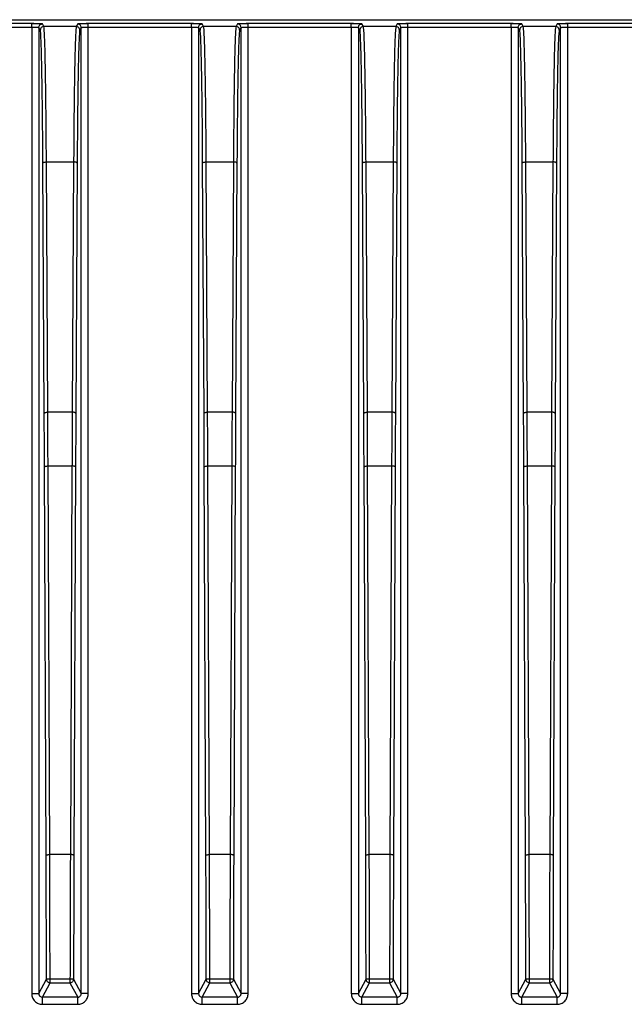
# Model space of a CAD drawing. Header units: millimetres. Extents: x -400 to 1650, y 544 to 1669.
# Tile 25 of 33: x 1330 to 1415, y 1048 to 1187. Entities that reach past the tile are written whole.
import ezdxf

# ---------------------------------------------------------------- set-up
doc = ezdxf.new("R2010")
doc.units = ezdxf.units.MM

# ---------------------------------------------------------------- blocks, each defined once
blk = doc.blocks.new('Drawing View13')
at = {"color": 7, "linetype": 'Continuous', "lineweight": 25}
for p, q in [((-10.85, 196), (329.15, 196)), ((42.66, 195.44), (28.13, 195.44)), ((28.13, 194.94), (42.66, 194.94)), ((42.66, 195.4), (42.66, 195.44)), ((42.66, 194.94), (42.66, 58.85)), ((43.86, 194.53), (43.66, 194.9)), ((43.66, 194.9), (43.66, 58.85)), ((44.36, 195.03), (44.16, 195.4)), ((48.94, 195.03), (44.36, 195.03)), ((49.13, 195.4), (48.94, 195.03)), ((49.63, 194.9), (49.44, 194.53)), ((49.63, 58.85), (49.63, 194.9)), ((65.16, 195.44), (50.63, 195.44)), ((50.63, 195.4), (50.63, 195.44)), ((50.63, 58.85), (50.63, 194.94)), ((50.63, 194.94), (65.16, 194.94)), ((65.16, 195.4), (65.16, 195.44)), ((65.16, 194.94), (65.16, 58.85)), ((66.36, 194.53), (66.16, 194.9)), ((66.16, 194.9), (66.16, 58.85)), ((66.86, 195.03), (66.66, 195.4)), ((71.44, 195.03), (66.86, 195.03)), ((71.63, 195.4), (71.44, 195.03)), ((72.13, 194.9), (71.94, 194.53)), ((72.13, 58.85), (72.13, 194.9)), ((87.66, 195.44), (73.13, 195.44)), ((73.13, 195.4), (73.13, 195.44)), ((73.13, 58.85), (73.13, 194.94)), ((73.13, 194.94), (87.66, 194.94)), ((87.66, 195.4), (87.66, 195.44)), ((87.66, 194.94), (87.66, 58.85)), ((88.86, 194.53), (88.66, 194.9)), ((88.66, 194.9), (88.66, 58.85)), ((89.36, 195.03), (89.16, 195.4)), ((93.94, 195.03), (89.36, 195.03)), ((94.13, 195.4), (93.94, 195.03)), ((94.63, 194.9), (94.44, 194.53)), ((94.63, 58.85), (94.63, 194.9)), ((110.16, 195.44), (95.63, 195.44)), ((95.63, 195.4), (95.63, 195.44)), ((95.63, 58.85), (95.63, 194.94)), ((95.63, 194.94), (110.16, 194.94)), ((110.16, 195.4), (110.16, 195.44)), ((110.16, 194.94), (110.16, 58.85)), ((111.36, 194.53), (111.16, 194.9)), ((111.16, 194.9), (111.16, 58.85)), ((111.86, 195.03), (111.66, 195.4)), ((116.44, 195.03), (111.86, 195.03)), ((116.63, 195.4), (116.44, 195.03)), ((117.13, 194.9), (116.94, 194.53)), ((117.13, 58.85), (117.13, 194.9)), ((132.66, 195.44), (118.13, 195.44)), ((118.13, 195.4), (118.13, 195.44)), ((118.13, 58.85), (118.13, 194.94)), ((118.13, 194.94), (132.66, 194.94)), ((44.42, 140.55), (44.23, 175.79)), ((44.92, 140.73), (44.73, 175.97)), ((44.73, 175.97), (48.56, 175.97)), ((48.56, 175.97), (48.37, 140.73)), ((49.06, 175.79), (48.87, 140.55)), ((66.92, 140.55), (66.73, 175.79)), ((67.42, 140.73), (67.23, 175.97)), ((67.23, 175.97), (71.06, 175.97)), ((71.06, 175.97), (70.87, 140.73)), ((71.56, 175.79), (71.37, 140.55)), ((89.42, 140.55), (89.23, 175.79)), ((89.92, 140.73), (89.73, 175.97)), ((89.73, 175.97), (93.56, 175.97)), ((93.56, 175.97), (93.37, 140.73)), ((94.06, 175.79), (93.87, 140.55)), ((111.92, 140.55), (111.73, 175.79)), ((112.42, 140.73), (112.23, 175.97)), ((112.23, 175.97), (116.06, 175.97)), ((116.06, 175.97), (115.87, 140.73)), ((116.56, 175.79), (116.37, 140.55)), ((48.37, 140.73), (44.92, 140.73)), ((70.87, 140.73), (67.42, 140.73)), ((93.37, 140.73), (89.92, 140.73)), ((115.87, 140.73), (112.42, 140.73)), ((45.19, 78.44), (44.96, 133.16)), ((44.96, 133.16), (48.33, 133.16)), ((48.33, 133.16), (48.1, 78.44)), ((67.69, 78.44), (67.46, 133.16)), ((67.46, 133.16), (70.83, 133.16)), ((70.83, 133.16), (70.6, 78.44)), ((90.19, 78.44), (89.96, 133.16)), ((89.96, 133.16), (93.33, 133.16)), ((93.33, 133.16), (93.1, 78.44)), ((112.69, 78.44), (112.46, 133.16)), ((112.46, 133.16), (115.83, 133.16)), ((115.83, 133.16), (115.6, 78.44)), ((44.69, 78.3), (44.46, 133.02)), ((48.83, 133.02), (48.6, 78.3)), ((67.19, 78.3), (66.96, 133.02)), ((71.33, 133.02), (71.1, 78.3)), ((89.69, 78.3), (89.46, 133.02)), ((93.83, 133.02), (93.6, 78.3)), ((112.19, 78.3), (111.96, 133.02)), ((116.33, 133.02), (116.1, 78.3)), ((48.1, 78.44), (45.19, 78.44)), ((70.6, 78.44), (67.69, 78.44)), ((93.1, 78.44), (90.19, 78.44)), ((115.6, 78.44), (112.69, 78.44)), ((43.66, 58.85), (44.74, 60.88)), ((44.16, 58.35), (45.24, 60.38)), ((45.24, 60.93), (48.05, 60.93)), ((45.24, 60.38), (48.05, 60.38)), ((48.05, 60.38), (49.13, 58.35)), ((48.55, 60.88), (49.63, 58.85)), ((66.16, 58.85), (67.24, 60.88)), ((66.66, 58.35), (67.74, 60.38)), ((67.74, 60.93), (70.55, 60.93)), ((67.74, 60.38), (70.55, 60.38)), ((70.55, 60.38), (71.63, 58.35)), ((71.05, 60.88), (72.13, 58.85)), ((88.66, 58.85), (89.74, 60.88)), ((89.16, 58.35), (90.24, 60.38)), ((90.24, 60.93), (93.05, 60.93)), ((90.24, 60.38), (93.05, 60.38)), ((93.05, 60.38), (94.13, 58.35)), ((93.55, 60.88), (94.63, 58.85)), ((111.16, 58.85), (112.24, 60.88)), ((111.66, 58.35), (112.74, 60.38)), ((112.74, 60.93), (115.55, 60.93)), ((112.74, 60.38), (115.55, 60.38)), ((115.55, 60.38), (116.63, 58.35)), ((116.05, 60.88), (117.13, 58.85)), ((49.13, 58.35), (44.16, 58.35)), ((71.63, 58.35), (66.66, 58.35)), ((94.13, 58.35), (89.16, 58.35)), ((116.63, 58.35), (111.66, 58.35)), ((44.16, 57.35), (49.13, 57.35)), ((66.66, 57.35), (71.63, 57.35)), ((89.16, 57.35), (94.13, 57.35)), ((111.66, 57.35), (116.63, 57.35))]:
    blk.add_line(p, q, dxfattribs=at)
for points, knots in [([(43.32, 195.43), (43.29, 195.43), (43.1, 195.44), (42.86, 195.44), (42.66, 195.44)], [0, 0, 0, 0, 0.160864, 1, 1, 1, 1]), ([(43.32, 195.43), (43.23, 195.43), (43.01, 195.43), (42.78, 195.41), (42.66, 195.4)], [0, 0, 0, 0, 0.440959, 1, 1, 1, 1]), ([(42.66, 194.94), (42.66, 195), (42.66, 195.13), (42.66, 195.29), (42.66, 195.38), (42.66, 195.4), (42.66, 195.4)], [0, 0, 0, 0, 0.321528, 0.643056, 0.964584, 1, 1, 1, 1]), ([(42.66, 194.94), (42.79, 194.94), (43.05, 194.94), (43.36, 194.93), (43.55, 194.92), (43.64, 194.91), (43.65, 194.9), (43.66, 194.9)], [0, 0, 0, 0, 0.242838, 0.499018, 0.710369, 0.845503, 1, 1, 1, 1]), ([(44.16, 195.4), (44.14, 195.4), (44.08, 195.41), (43.77, 195.43), (43.46, 195.43), (43.32, 195.43)], [0, 0, 0, 0, 0.355683, 0.7119376, 1, 1, 1, 1]), ([(44.73, 175.97), (44.72, 177.31), (44.71, 179.99), (44.67, 183.63), (44.63, 186.89), (44.58, 189.68), (44.53, 191.94), (44.48, 193.62), (44.42, 194.73), (44.38, 194.93), (44.36, 195.03)], [0, 0, 0, 0, 0.125, 0.25, 0.375, 0.5, 0.625, 0.75, 0.875, 1, 1, 1, 1]), ([(48.94, 195.03), (48.92, 194.93), (48.88, 194.73), (48.82, 193.62), (48.76, 191.94), (48.71, 189.68), (48.66, 186.89), (48.62, 183.63), (48.59, 179.99), (48.57, 177.31), (48.56, 175.97)], [0, 0, 0, 0, 0.125, 0.25, 0.375, 0.5, 0.625, 0.75, 0.875, 1, 1, 1, 1]), ([(49.97, 195.43), (49.83, 195.43), (49.53, 195.43), (49.21, 195.41), (49.16, 195.4), (49.13, 195.4)], [0, 0, 0, 0, 0.287652, 0.64383, 1, 1, 1, 1]), ([(49.63, 194.9), (49.64, 194.9), (49.65, 194.91), (49.75, 194.92), (49.93, 194.93), (50.25, 194.94), (50.51, 194.94), (50.63, 194.94)], [0, 0, 0, 0, 0.15446, 0.289539, 0.500732, 0.757034, 1, 1, 1, 1]), ([(50.63, 195.44), (50.43, 195.44), (50.19, 195.44), (50, 195.43), (49.97, 195.43)], [0, 0, 0, 0, 0.8388182, 1, 1, 1, 1]), ([(50.63, 195.4), (50.51, 195.41), (50.29, 195.43), (50.07, 195.43), (49.97, 195.43)], [0, 0, 0, 0, 0.55913, 1, 1, 1, 1]), ([(50.63, 194.94), (50.63, 195), (50.63, 195.13), (50.63, 195.29), (50.63, 195.38), (50.63, 195.4), (50.63, 195.4)], [0, 0, 0, 0, 0.32153, 0.643061, 0.964591, 1, 1, 1, 1]), ([(65.82, 195.43), (65.79, 195.43), (65.6, 195.44), (65.36, 195.44), (65.16, 195.44)], [0, 0, 0, 0, 0.160864, 1, 1, 1, 1]), ([(65.82, 195.43), (65.73, 195.43), (65.51, 195.43), (65.28, 195.41), (65.16, 195.4)], [0, 0, 0, 0, 0.440959, 1, 1, 1, 1]), ([(65.16, 194.94), (65.16, 195), (65.16, 195.13), (65.16, 195.29), (65.16, 195.38), (65.16, 195.4), (65.16, 195.4)], [0, 0, 0, 0, 0.321528, 0.643056, 0.964584, 1, 1, 1, 1]), ([(65.16, 194.94), (65.29, 194.94), (65.55, 194.94), (65.86, 194.93), (66.05, 194.92), (66.14, 194.91), (66.15, 194.9), (66.16, 194.9)], [0, 0, 0, 0, 0.242838, 0.499018, 0.710369, 0.845503, 1, 1, 1, 1]), ([(66.66, 195.4), (66.64, 195.4), (66.58, 195.41), (66.27, 195.43), (65.96, 195.43), (65.82, 195.43)], [0, 0, 0, 0, 0.355683, 0.711938, 1, 1, 1, 1]), ([(67.23, 175.97), (67.22, 177.31), (67.21, 179.99), (67.17, 183.63), (67.13, 186.89), (67.08, 189.68), (67.03, 191.94), (66.98, 193.62), (66.92, 194.73), (66.88, 194.93), (66.86, 195.03)], [0, 0, 0, 0, 0.125, 0.25, 0.375, 0.5, 0.625, 0.75, 0.875, 1, 1, 1, 1]), ([(71.44, 195.03), (71.42, 194.93), (71.38, 194.73), (71.32, 193.62), (71.26, 191.94), (71.21, 189.68), (71.16, 186.89), (71.12, 183.63), (71.09, 179.99), (71.07, 177.31), (71.06, 175.97)], [0, 0, 0, 0, 0.125, 0.25, 0.375, 0.5, 0.625, 0.75, 0.875, 1, 1, 1, 1]), ([(72.47, 195.43), (72.33, 195.43), (72.03, 195.43), (71.71, 195.41), (71.66, 195.4), (71.63, 195.4)], [0, 0, 0, 0, 0.287652, 0.64383, 1, 1, 1, 1]), ([(72.13, 194.9), (72.14, 194.9), (72.15, 194.91), (72.25, 194.92), (72.43, 194.93), (72.75, 194.94), (73.01, 194.94), (73.13, 194.94)], [0, 0, 0, 0, 0.15446, 0.2895393, 0.5007322, 0.7570337, 1, 1, 1, 1]), ([(73.13, 195.44), (72.93, 195.44), (72.69, 195.44), (72.5, 195.43), (72.47, 195.43)], [0, 0, 0, 0, 0.8388182, 1, 1, 1, 1]), ([(73.13, 195.4), (73.01, 195.41), (72.79, 195.43), (72.57, 195.43), (72.47, 195.43)], [0, 0, 0, 0, 0.55913, 1, 1, 1, 1]), ([(73.13, 194.94), (73.13, 195), (73.13, 195.13), (73.13, 195.29), (73.13, 195.38), (73.13, 195.4), (73.13, 195.4)], [0, 0, 0, 0, 0.32153, 0.643061, 0.964591, 1, 1, 1, 1]), ([(88.32, 195.43), (88.29, 195.43), (88.1, 195.44), (87.86, 195.44), (87.66, 195.44)], [0, 0, 0, 0, 0.160864, 1, 1, 1, 1]), ([(88.32, 195.43), (88.23, 195.43), (88.01, 195.43), (87.78, 195.41), (87.66, 195.4)], [0, 0, 0, 0, 0.440959, 1, 1, 1, 1]), ([(87.66, 194.94), (87.66, 195), (87.66, 195.13), (87.66, 195.29), (87.66, 195.38), (87.66, 195.4), (87.66, 195.4)], [0, 0, 0, 0, 0.321528, 0.643056, 0.964584, 1, 1, 1, 1]), ([(87.66, 194.94), (87.79, 194.94), (88.05, 194.94), (88.36, 194.93), (88.55, 194.92), (88.64, 194.91), (88.65, 194.9), (88.66, 194.9)], [0, 0, 0, 0, 0.242838, 0.499018, 0.710369, 0.845503, 1, 1, 1, 1]), ([(89.16, 195.4), (89.14, 195.4), (89.08, 195.41), (88.77, 195.43), (88.46, 195.43), (88.32, 195.43)], [0, 0, 0, 0, 0.355683, 0.711938, 1, 1, 1, 1]), ([(89.73, 175.97), (89.72, 177.31), (89.71, 179.99), (89.67, 183.63), (89.63, 186.89), (89.58, 189.68), (89.53, 191.94), (89.48, 193.62), (89.42, 194.73), (89.38, 194.93), (89.36, 195.03)], [0, 0, 0, 0, 0.125, 0.25, 0.375, 0.5, 0.625, 0.75, 0.875, 1, 1, 1, 1]), ([(93.94, 195.03), (93.92, 194.93), (93.88, 194.73), (93.82, 193.62), (93.76, 191.94), (93.71, 189.68), (93.66, 186.89), (93.62, 183.63), (93.59, 179.99), (93.57, 177.31), (93.56, 175.97)], [0, 0, 0, 0, 0.125, 0.25, 0.375, 0.5, 0.625, 0.75, 0.875, 1, 1, 1, 1]), ([(94.97, 195.43), (94.83, 195.43), (94.53, 195.43), (94.21, 195.41), (94.16, 195.4), (94.13, 195.4)], [0, 0, 0, 0, 0.2876518, 0.6438303, 1, 1, 1, 1]), ([(94.63, 194.9), (94.64, 194.9), (94.65, 194.91), (94.75, 194.92), (94.93, 194.93), (95.25, 194.94), (95.51, 194.94), (95.63, 194.94)], [0, 0, 0, 0, 0.15446, 0.289539, 0.500732, 0.757034, 1, 1, 1, 1]), ([(95.63, 195.44), (95.43, 195.44), (95.19, 195.44), (95, 195.43), (94.97, 195.43)], [0, 0, 0, 0, 0.8388182, 1, 1, 1, 1]), ([(95.63, 195.4), (95.51, 195.41), (95.29, 195.43), (95.07, 195.43), (94.97, 195.43)], [0, 0, 0, 0, 0.55913, 1, 1, 1, 1]), ([(95.63, 194.94), (95.63, 195), (95.63, 195.13), (95.63, 195.29), (95.63, 195.38), (95.63, 195.4), (95.63, 195.4)], [0, 0, 0, 0, 0.32153, 0.643061, 0.964591, 1, 1, 1, 1]), ([(110.82, 195.43), (110.79, 195.43), (110.6, 195.44), (110.36, 195.44), (110.16, 195.44)], [0, 0, 0, 0, 0.160864, 1, 1, 1, 1]), ([(110.82, 195.43), (110.73, 195.43), (110.51, 195.43), (110.28, 195.41), (110.16, 195.4)], [0, 0, 0, 0, 0.440959, 1, 1, 1, 1]), ([(110.16, 194.94), (110.16, 195), (110.16, 195.13), (110.16, 195.29), (110.16, 195.38), (110.16, 195.4), (110.16, 195.4)], [0, 0, 0, 0, 0.321528, 0.643056, 0.964584, 1, 1, 1, 1]), ([(110.16, 194.94), (110.29, 194.94), (110.55, 194.94), (110.86, 194.93), (111.05, 194.92), (111.14, 194.91), (111.15, 194.9), (111.16, 194.9)], [0, 0, 0, 0, 0.242838, 0.499018, 0.710369, 0.845503, 1, 1, 1, 1]), ([(111.66, 195.4), (111.64, 195.4), (111.58, 195.41), (111.27, 195.43), (110.96, 195.43), (110.82, 195.43)], [0, 0, 0, 0, 0.355683, 0.7119376, 1, 1, 1, 1]), ([(112.23, 175.97), (112.22, 177.31), (112.21, 179.99), (112.17, 183.63), (112.13, 186.89), (112.08, 189.68), (112.03, 191.94), (111.98, 193.62), (111.92, 194.73), (111.88, 194.93), (111.86, 195.03)], [0, 0, 0, 0, 0.125, 0.25, 0.375, 0.5, 0.625, 0.75, 0.875, 1, 1, 1, 1]), ([(116.44, 195.03), (116.42, 194.93), (116.38, 194.73), (116.32, 193.62), (116.26, 191.94), (116.21, 189.68), (116.16, 186.89), (116.12, 183.63), (116.09, 179.99), (116.07, 177.31), (116.06, 175.97)], [0, 0, 0, 0, 0.125, 0.25, 0.375, 0.5, 0.625, 0.75, 0.875, 1, 1, 1, 1]), ([(117.47, 195.43), (117.33, 195.43), (117.03, 195.43), (116.71, 195.41), (116.66, 195.4), (116.63, 195.4)], [0, 0, 0, 0, 0.287652, 0.64383, 1, 1, 1, 1]), ([(117.13, 194.9), (117.14, 194.9), (117.15, 194.91), (117.25, 194.92), (117.43, 194.93), (117.75, 194.94), (118.01, 194.94), (118.13, 194.94)], [0, 0, 0, 0, 0.15446, 0.289539, 0.500732, 0.757034, 1, 1, 1, 1]), ([(118.13, 195.44), (117.93, 195.44), (117.69, 195.44), (117.5, 195.43), (117.47, 195.43)], [0, 0, 0, 0, 0.838818, 1, 1, 1, 1]), ([(118.13, 195.4), (118.01, 195.41), (117.79, 195.43), (117.57, 195.43), (117.47, 195.43)], [0, 0, 0, 0, 0.55913, 1, 1, 1, 1]), ([(118.13, 194.94), (118.13, 195), (118.13, 195.13), (118.13, 195.29), (118.13, 195.38), (118.13, 195.4), (118.13, 195.4)], [0, 0, 0, 0, 0.32153, 0.643061, 0.964591, 1, 1, 1, 1]), ([(44.96, 133.16), (44.95, 134.44), (44.94, 136.35), (44.94, 138.34), (44.93, 139.28), (44.93, 139.91), (44.93, 140.42), (44.92, 140.73)], [0, 0, 0, 0, 0.499985, 0.749986, 0.793068, 0.874992, 1, 1, 1, 1]), ([(48.37, 140.73), (48.36, 139.48), (48.35, 137.61), (48.35, 135.6), (48.34, 134.65), (48.34, 134.01), (48.34, 133.48), (48.33, 133.16)], [0, 0, 0, 0, 0.499985, 0.749987, 0.793096, 0.874992, 1, 1, 1, 1]), ([(67.46, 133.16), (67.45, 134.44), (67.44, 136.35), (67.44, 138.34), (67.43, 139.28), (67.43, 139.91), (67.43, 140.42), (67.42, 140.73)], [0, 0, 0, 0, 0.499985, 0.749986, 0.793068, 0.874992, 1, 1, 1, 1]), ([(70.87, 140.73), (70.86, 139.48), (70.85, 137.61), (70.85, 135.6), (70.84, 134.65), (70.84, 134.01), (70.84, 133.48), (70.83, 133.16)], [0, 0, 0, 0, 0.499985, 0.749987, 0.793096, 0.874992, 1, 1, 1, 1]), ([(89.96, 133.16), (89.95, 134.44), (89.94, 136.35), (89.94, 138.34), (89.93, 139.28), (89.93, 139.91), (89.93, 140.42), (89.92, 140.73)], [0, 0, 0, 0, 0.499985, 0.749986, 0.793068, 0.874992, 1, 1, 1, 1]), ([(93.37, 140.73), (93.36, 139.48), (93.35, 137.61), (93.35, 135.6), (93.34, 134.65), (93.34, 134.01), (93.34, 133.48), (93.33, 133.16)], [0, 0, 0, 0, 0.499985, 0.749987, 0.793096, 0.874992, 1, 1, 1, 1]), ([(112.46, 133.16), (112.45, 134.44), (112.44, 136.35), (112.44, 138.34), (112.43, 139.28), (112.43, 139.91), (112.43, 140.42), (112.42, 140.73)], [0, 0, 0, 0, 0.499985, 0.749986, 0.793068, 0.874992, 1, 1, 1, 1]), ([(115.87, 140.73), (115.86, 139.48), (115.85, 137.61), (115.85, 135.6), (115.84, 134.65), (115.84, 134.01), (115.84, 133.48), (115.83, 133.16)], [0, 0, 0, 0, 0.499985, 0.749987, 0.793096, 0.874992, 1, 1, 1, 1]), ([(45.23, 65.52), (45.23, 67.7), (45.21, 72.06), (45.2, 76.31), (45.19, 78.44)], [0, 0, 0, 0, 0.5, 1, 1, 1, 1]), ([(48.1, 78.44), (48.09, 75.56), (48.07, 69.81), (48.06, 63.89), (48.05, 60.93)], [0, 0, 0, 0, 0.5, 1, 1, 1, 1]), ([(67.73, 65.52), (67.73, 67.7), (67.71, 72.06), (67.7, 76.31), (67.69, 78.44)], [0, 0, 0, 0, 0.5, 1, 1, 1, 1]), ([(70.6, 78.44), (70.59, 75.56), (70.57, 69.81), (70.56, 63.89), (70.55, 60.93)], [0, 0, 0, 0, 0.5, 1, 1, 1, 1]), ([(90.23, 65.52), (90.23, 67.7), (90.21, 72.06), (90.2, 76.31), (90.19, 78.44)], [0, 0, 0, 0, 0.5, 1, 1, 1, 1]), ([(93.1, 78.44), (93.09, 75.56), (93.07, 69.81), (93.06, 63.89), (93.05, 60.93)], [0, 0, 0, 0, 0.5, 1, 1, 1, 1]), ([(112.73, 65.52), (112.73, 67.7), (112.71, 72.06), (112.7, 76.31), (112.69, 78.44)], [0, 0, 0, 0, 0.5, 1, 1, 1, 1]), ([(115.6, 78.44), (115.59, 75.56), (115.57, 69.81), (115.56, 63.89), (115.55, 60.93)], [0, 0, 0, 0, 0.5, 1, 1, 1, 1]), ([(45.24, 60.93), (45.24, 61.65), (45.24, 62.8), (45.24, 64.19), (45.23, 64.97), (45.23, 65.35), (45.23, 65.48), (45.23, 65.52)], [0, 0, 0, 0, 0.465616, 0.748835, 0.914687, 0.971235, 1, 1, 1, 1]), ([(67.74, 60.93), (67.74, 61.65), (67.74, 62.8), (67.74, 64.19), (67.73, 64.97), (67.73, 65.35), (67.73, 65.48), (67.73, 65.52)], [0, 0, 0, 0, 0.465616, 0.748835, 0.914687, 0.971235, 1, 1, 1, 1]), ([(90.24, 60.93), (90.24, 61.65), (90.24, 62.8), (90.24, 64.19), (90.23, 64.97), (90.23, 65.35), (90.23, 65.48), (90.23, 65.52)], [0, 0, 0, 0, 0.465616, 0.748835, 0.914687, 0.971235, 1, 1, 1, 1]), ([(112.74, 60.93), (112.74, 61.65), (112.74, 62.8), (112.74, 64.19), (112.73, 64.97), (112.73, 65.35), (112.73, 65.48), (112.73, 65.52)], [0, 0, 0, 0, 0.465616, 0.748835, 0.914687, 0.971235, 1, 1, 1, 1]), ([(45.24, 60.38), (45.24, 60.38), (45.24, 60.39), (45.24, 60.42), (45.24, 60.48), (45.24, 60.55), (45.24, 60.63), (45.24, 60.73), (45.24, 60.83), (45.24, 60.9), (45.24, 60.93)], [0, 0, 0, 0, 0.125, 0.25, 0.375, 0.5, 0.625, 0.75, 0.875, 1, 1, 1, 1]), ([(48.05, 60.93), (48.05, 60.9), (48.05, 60.83), (48.05, 60.73), (48.05, 60.63), (48.05, 60.55), (48.05, 60.48), (48.05, 60.42), (48.05, 60.39), (48.05, 60.38), (48.05, 60.38)], [0, 0, 0, 0, 0.125417, 0.250834, 0.376251, 0.501668, 0.627085, 0.752502, 0.877919, 1, 1, 1, 1]), ([(48.05, 60.38), (48.05, 60.38), (48.05, 60.38), (48.05, 60.38), (48.05, 60.38), (48.05, 60.38), (48.05, 60.38)], [0, 0, 0, 0, 0.242099, 0.487431, 0.739104, 1, 1, 1, 1]), ([(67.74, 60.38), (67.74, 60.38), (67.74, 60.39), (67.74, 60.42), (67.74, 60.48), (67.74, 60.55), (67.74, 60.63), (67.74, 60.73), (67.74, 60.83), (67.74, 60.9), (67.74, 60.93)], [0, 0, 0, 0, 0.125, 0.25, 0.375, 0.5, 0.625, 0.75, 0.875, 1, 1, 1, 1]), ([(70.55, 60.93), (70.55, 60.9), (70.55, 60.83), (70.55, 60.73), (70.55, 60.63), (70.55, 60.55), (70.55, 60.48), (70.55, 60.42), (70.55, 60.39), (70.55, 60.38), (70.55, 60.38)], [0, 0, 0, 0, 0.125417, 0.250834, 0.376251, 0.501668, 0.627085, 0.752502, 0.877919, 1, 1, 1, 1]), ([(70.55, 60.38), (70.55, 60.38), (70.55, 60.38), (70.55, 60.38), (70.55, 60.38), (70.55, 60.38), (70.55, 60.38)], [0, 0, 0, 0, 0.242099, 0.487431, 0.739104, 1, 1, 1, 1]), ([(90.24, 60.38), (90.24, 60.38), (90.24, 60.39), (90.24, 60.42), (90.24, 60.48), (90.24, 60.55), (90.24, 60.63), (90.24, 60.73), (90.24, 60.83), (90.24, 60.9), (90.24, 60.93)], [0, 0, 0, 0, 0.125, 0.25, 0.375, 0.5, 0.625, 0.75, 0.875, 1, 1, 1, 1]), ([(93.05, 60.93), (93.05, 60.9), (93.05, 60.83), (93.05, 60.73), (93.05, 60.63), (93.05, 60.55), (93.05, 60.48), (93.05, 60.42), (93.05, 60.39), (93.05, 60.38), (93.05, 60.38)], [0, 0, 0, 0, 0.125417, 0.250834, 0.376251, 0.501668, 0.627085, 0.752502, 0.877919, 1, 1, 1, 1]), ([(93.05, 60.38), (93.05, 60.38), (93.05, 60.38), (93.05, 60.38), (93.05, 60.38), (93.05, 60.38), (93.05, 60.38)], [0, 0, 0, 0, 0.242099, 0.487431, 0.739104, 1, 1, 1, 1]), ([(112.74, 60.38), (112.74, 60.38), (112.74, 60.39), (112.74, 60.42), (112.74, 60.48), (112.74, 60.55), (112.74, 60.63), (112.74, 60.73), (112.74, 60.83), (112.74, 60.9), (112.74, 60.93)], [0, 0, 0, 0, 0.125, 0.25, 0.375, 0.5, 0.625, 0.75, 0.875, 1, 1, 1, 1]), ([(115.55, 60.93), (115.55, 60.9), (115.55, 60.83), (115.55, 60.73), (115.55, 60.63), (115.55, 60.55), (115.55, 60.48), (115.55, 60.42), (115.55, 60.39), (115.55, 60.38), (115.55, 60.38)], [0, 0, 0, 0, 0.125417, 0.250834, 0.376251, 0.501668, 0.627085, 0.752502, 0.877919, 1, 1, 1, 1]), ([(115.55, 60.38), (115.55, 60.38), (115.55, 60.38), (115.55, 60.38), (115.55, 60.38), (115.55, 60.38), (115.55, 60.38)], [0, 0, 0, 0, 0.242099, 0.487431, 0.739104, 1, 1, 1, 1]), ([(42.66, 58.85), (42.68, 58.66), (42.73, 58.26), (43.08, 57.77), (43.57, 57.42), (43.96, 57.37), (44.16, 57.35)], [0, 0, 0, 0, 0.250339, 0.50064, 0.750602, 1, 1, 1, 1]), ([(43.66, 58.85), (43.66, 58.82), (43.67, 58.75), (43.7, 58.65), (43.75, 58.56), (43.84, 58.46), (43.97, 58.37), (44.1, 58.36), (44.16, 58.35)], [0, 0, 0, 0, 0.1358572, 0.2686361, 0.3983601, 0.5250541, 0.7683338, 1, 1, 1, 1]), ([(49.13, 58.35), (49.17, 58.35), (49.23, 58.36), (49.36, 58.4), (49.49, 58.49), (49.58, 58.62), (49.63, 58.74), (49.63, 58.81), (49.63, 58.85)], [0, 0, 0, 0, 0.1285944, 0.2555542, 0.5035148, 0.7252013, 0.8560661, 1, 1, 1, 1]), ([(49.13, 57.35), (49.23, 57.36), (49.43, 57.37), (49.81, 57.49), (50.23, 57.78), (50.57, 58.28), (50.61, 58.67), (50.63, 58.85)], [0, 0, 0, 0, 0.125092, 0.248963, 0.511002, 0.76499, 1, 1, 1, 1]), ([(65.16, 58.85), (65.18, 58.66), (65.23, 58.26), (65.58, 57.77), (66.07, 57.42), (66.46, 57.37), (66.66, 57.35)], [0, 0, 0, 0, 0.250339, 0.50064, 0.750602, 1, 1, 1, 1]), ([(66.16, 58.85), (66.16, 58.82), (66.17, 58.75), (66.2, 58.65), (66.25, 58.56), (66.34, 58.46), (66.47, 58.37), (66.6, 58.36), (66.66, 58.35)], [0, 0, 0, 0, 0.135857, 0.268636, 0.39836, 0.525054, 0.768334, 1, 1, 1, 1]), ([(71.63, 58.35), (71.67, 58.35), (71.73, 58.36), (71.86, 58.4), (71.99, 58.49), (72.08, 58.62), (72.13, 58.74), (72.13, 58.81), (72.13, 58.85)], [0, 0, 0, 0, 0.128594, 0.255554, 0.503515, 0.725201, 0.856066, 1, 1, 1, 1]), ([(71.63, 57.35), (71.73, 57.36), (71.93, 57.37), (72.31, 57.49), (72.73, 57.78), (73.07, 58.28), (73.11, 58.67), (73.13, 58.85)], [0, 0, 0, 0, 0.125092, 0.248963, 0.511002, 0.76499, 1, 1, 1, 1]), ([(87.66, 58.85), (87.68, 58.66), (87.73, 58.26), (88.08, 57.77), (88.57, 57.42), (88.96, 57.37), (89.16, 57.35)], [0, 0, 0, 0, 0.250339, 0.50064, 0.750602, 1, 1, 1, 1]), ([(88.66, 58.85), (88.66, 58.82), (88.67, 58.75), (88.7, 58.65), (88.75, 58.56), (88.84, 58.46), (88.97, 58.37), (89.1, 58.36), (89.16, 58.35)], [0, 0, 0, 0, 0.135857, 0.268636, 0.39836, 0.525054, 0.768334, 1, 1, 1, 1]), ([(94.13, 58.35), (94.17, 58.35), (94.23, 58.36), (94.36, 58.4), (94.49, 58.49), (94.58, 58.62), (94.63, 58.74), (94.63, 58.81), (94.63, 58.85)], [0, 0, 0, 0, 0.128594, 0.255554, 0.503515, 0.725201, 0.856066, 1, 1, 1, 1]), ([(94.13, 57.35), (94.23, 57.36), (94.43, 57.37), (94.81, 57.49), (95.23, 57.78), (95.57, 58.28), (95.61, 58.67), (95.63, 58.85)], [0, 0, 0, 0, 0.125092, 0.248963, 0.511002, 0.76499, 1, 1, 1, 1]), ([(110.16, 58.85), (110.18, 58.66), (110.23, 58.26), (110.58, 57.77), (111.07, 57.42), (111.46, 57.37), (111.66, 57.35)], [0, 0, 0, 0, 0.250272, 0.500575, 0.750574, 1, 1, 1, 1]), ([(111.16, 58.85), (111.16, 58.8), (111.17, 58.72), (111.21, 58.62), (111.26, 58.54), (111.34, 58.47), (111.43, 58.4), (111.54, 58.36), (111.62, 58.35), (111.66, 58.35)], [0, 0, 0, 0, 0.193649, 0.301673, 0.418766, 0.55199, 0.693227, 0.842545, 1, 1, 1, 1]), ([(116.63, 58.35), (116.67, 58.35), (116.73, 58.36), (116.86, 58.4), (116.99, 58.49), (117.08, 58.62), (117.13, 58.74), (117.13, 58.81), (117.13, 58.85)], [0, 0, 0, 0, 0.128587, 0.255545, 0.503514, 0.725202, 0.856067, 1, 1, 1, 1]), ([(116.63, 57.35), (116.73, 57.36), (116.93, 57.37), (117.31, 57.49), (117.73, 57.78), (118.07, 58.28), (118.11, 58.67), (118.13, 58.85)], [0, 0, 0, 0, 0.125094, 0.248967, 0.511004, 0.764991, 1, 1, 1, 1])]:
    blk.add_open_spline(points, degree=3, knots=knots, dxfattribs=at)
for points in [[(43.66, 194.9), (43.67, 194.96), (43.68, 195.09), (43.8, 195.26), (43.96, 195.38), (44.09, 195.39), (44.16, 195.4)], [(44.36, 195.03), (44.29, 195.02), (44.16, 195.01), (44, 194.89), (43.88, 194.73), (43.87, 194.59), (43.86, 194.53)], [(44.23, 175.79), (44.22, 177.11), (44.21, 179.74), (44.17, 183.32), (44.13, 186.53), (44.08, 189.27), (44.03, 191.5), (43.98, 193.14), (43.92, 194.23), (43.88, 194.43), (43.86, 194.53)], [(49.44, 194.53), (49.43, 194.59), (49.41, 194.73), (49.3, 194.89), (49.13, 195.01), (49, 195.02), (48.94, 195.03)], [(49.44, 194.53), (49.42, 194.43), (49.38, 194.23), (49.32, 193.14), (49.26, 191.5), (49.21, 189.27), (49.16, 186.53), (49.12, 183.32), (49.09, 179.74), (49.07, 177.11), (49.06, 175.79)], [(49.63, 194.9), (49.63, 194.96), (49.61, 195.09), (49.49, 195.26), (49.33, 195.38), (49.2, 195.39), (49.13, 195.4)], [(66.16, 194.9), (66.17, 194.96), (66.18, 195.09), (66.3, 195.26), (66.46, 195.38), (66.59, 195.39), (66.66, 195.4)], [(66.86, 195.03), (66.79, 195.02), (66.66, 195.01), (66.5, 194.89), (66.38, 194.73), (66.37, 194.59), (66.36, 194.53)], [(66.73, 175.79), (66.72, 177.11), (66.71, 179.74), (66.67, 183.32), (66.63, 186.53), (66.58, 189.27), (66.53, 191.5), (66.48, 193.14), (66.42, 194.23), (66.38, 194.43), (66.36, 194.53)], [(71.94, 194.53), (71.93, 194.59), (71.91, 194.73), (71.8, 194.89), (71.63, 195.01), (71.5, 195.02), (71.44, 195.03)], [(71.94, 194.53), (71.92, 194.43), (71.88, 194.23), (71.82, 193.14), (71.76, 191.5), (71.71, 189.27), (71.66, 186.53), (71.62, 183.32), (71.59, 179.74), (71.57, 177.11), (71.56, 175.79)], [(72.13, 194.9), (72.13, 194.96), (72.11, 195.09), (71.99, 195.26), (71.83, 195.38), (71.7, 195.39), (71.63, 195.4)], [(88.66, 194.9), (88.67, 194.96), (88.68, 195.09), (88.8, 195.26), (88.96, 195.38), (89.09, 195.39), (89.16, 195.4)], [(89.36, 195.03), (89.29, 195.02), (89.16, 195.01), (89, 194.89), (88.88, 194.73), (88.87, 194.59), (88.86, 194.53)], [(89.23, 175.79), (89.22, 177.11), (89.21, 179.74), (89.17, 183.32), (89.13, 186.53), (89.08, 189.27), (89.03, 191.5), (88.98, 193.14), (88.92, 194.23), (88.88, 194.43), (88.86, 194.53)], [(94.44, 194.53), (94.43, 194.59), (94.41, 194.73), (94.3, 194.89), (94.13, 195.01), (94, 195.02), (93.94, 195.03)], [(94.44, 194.53), (94.42, 194.43), (94.38, 194.23), (94.32, 193.14), (94.26, 191.5), (94.21, 189.27), (94.16, 186.53), (94.12, 183.32), (94.09, 179.74), (94.07, 177.11), (94.06, 175.79)], [(94.63, 194.9), (94.63, 194.96), (94.61, 195.09), (94.49, 195.26), (94.33, 195.38), (94.2, 195.39), (94.13, 195.4)], [(111.16, 194.9), (111.17, 194.96), (111.18, 195.09), (111.3, 195.26), (111.46, 195.38), (111.59, 195.39), (111.66, 195.4)], [(111.86, 195.03), (111.79, 195.02), (111.66, 195.01), (111.5, 194.89), (111.38, 194.73), (111.37, 194.59), (111.36, 194.53)], [(111.73, 175.79), (111.72, 177.11), (111.71, 179.74), (111.67, 183.32), (111.63, 186.53), (111.58, 189.27), (111.53, 191.5), (111.48, 193.14), (111.42, 194.23), (111.38, 194.43), (111.36, 194.53)], [(116.94, 194.53), (116.93, 194.59), (116.91, 194.73), (116.8, 194.89), (116.63, 195.01), (116.5, 195.02), (116.44, 195.03)], [(116.94, 194.53), (116.92, 194.43), (116.88, 194.23), (116.82, 193.14), (116.76, 191.5), (116.71, 189.27), (116.66, 186.53), (116.62, 183.32), (116.59, 179.74), (116.57, 177.11), (116.56, 175.79)], [(117.13, 194.9), (117.13, 194.96), (117.11, 195.09), (116.99, 195.26), (116.83, 195.38), (116.7, 195.39), (116.63, 195.4)], [(44.23, 175.79), (44.24, 175.81), (44.25, 175.86), (44.37, 175.92), (44.54, 175.96), (44.67, 175.97), (44.73, 175.97)], [(49.06, 175.79), (49.05, 175.81), (49.04, 175.86), (48.92, 175.92), (48.76, 175.96), (48.63, 175.97), (48.56, 175.97)], [(66.73, 175.79), (66.74, 175.81), (66.75, 175.86), (66.87, 175.92), (67.04, 175.96), (67.17, 175.97), (67.23, 175.97)], [(71.56, 175.79), (71.55, 175.81), (71.54, 175.86), (71.42, 175.92), (71.26, 175.96), (71.13, 175.97), (71.06, 175.97)], [(89.23, 175.79), (89.24, 175.81), (89.25, 175.86), (89.37, 175.92), (89.54, 175.96), (89.67, 175.97), (89.73, 175.97)], [(94.06, 175.79), (94.05, 175.81), (94.04, 175.86), (93.92, 175.92), (93.76, 175.96), (93.63, 175.97), (93.56, 175.97)], [(111.73, 175.79), (111.74, 175.81), (111.75, 175.86), (111.87, 175.92), (112.04, 175.96), (112.17, 175.97), (112.23, 175.97)], [(116.56, 175.79), (116.55, 175.81), (116.54, 175.86), (116.42, 175.92), (116.26, 175.96), (116.13, 175.97), (116.06, 175.97)], [(44.42, 140.55), (44.43, 140.57), (44.45, 140.62), (44.56, 140.68), (44.73, 140.72), (44.86, 140.73), (44.92, 140.73)], [(44.46, 133.02), (44.45, 134.29), (44.44, 136.82), (44.43, 139.31), (44.42, 140.55)], [(48.87, 140.55), (48.86, 140.57), (48.85, 140.62), (48.73, 140.68), (48.57, 140.72), (48.44, 140.73), (48.37, 140.73)], [(48.87, 140.55), (48.86, 139.31), (48.85, 136.82), (48.84, 134.29), (48.83, 133.02)], [(66.92, 140.55), (66.93, 140.57), (66.95, 140.62), (67.06, 140.68), (67.23, 140.72), (67.36, 140.73), (67.42, 140.73)], [(66.96, 133.02), (66.95, 134.29), (66.94, 136.82), (66.93, 139.31), (66.92, 140.55)], [(71.37, 140.55), (71.36, 140.57), (71.35, 140.62), (71.23, 140.68), (71.07, 140.72), (70.94, 140.73), (70.87, 140.73)], [(71.37, 140.55), (71.36, 139.31), (71.35, 136.82), (71.34, 134.29), (71.33, 133.02)], [(89.42, 140.55), (89.43, 140.57), (89.45, 140.62), (89.56, 140.68), (89.73, 140.72), (89.86, 140.73), (89.92, 140.73)], [(89.46, 133.02), (89.45, 134.29), (89.44, 136.82), (89.43, 139.31), (89.42, 140.55)], [(93.87, 140.55), (93.86, 140.57), (93.85, 140.62), (93.73, 140.68), (93.57, 140.72), (93.44, 140.73), (93.37, 140.73)], [(93.87, 140.55), (93.86, 139.31), (93.85, 136.82), (93.84, 134.29), (93.83, 133.02)], [(111.92, 140.55), (111.93, 140.57), (111.95, 140.62), (112.06, 140.68), (112.23, 140.72), (112.36, 140.73), (112.42, 140.73)], [(111.96, 133.02), (111.95, 134.29), (111.94, 136.82), (111.93, 139.31), (111.92, 140.55)], [(116.37, 140.55), (116.36, 140.57), (116.35, 140.62), (116.23, 140.68), (116.07, 140.72), (115.94, 140.73), (115.87, 140.73)], [(116.37, 140.55), (116.36, 139.31), (116.35, 136.82), (116.34, 134.29), (116.33, 133.02)], [(44.46, 133.02), (44.47, 133.04), (44.48, 133.07), (44.6, 133.12), (44.76, 133.15), (44.89, 133.16), (44.96, 133.16)], [(48.83, 133.02), (48.83, 133.04), (48.81, 133.07), (48.69, 133.12), (48.53, 133.15), (48.4, 133.16), (48.33, 133.16)], [(66.96, 133.02), (66.97, 133.04), (66.98, 133.07), (67.1, 133.12), (67.26, 133.15), (67.39, 133.16), (67.46, 133.16)], [(71.33, 133.02), (71.33, 133.04), (71.31, 133.07), (71.19, 133.12), (71.03, 133.15), (70.9, 133.16), (70.83, 133.16)], [(89.46, 133.02), (89.47, 133.04), (89.48, 133.07), (89.6, 133.12), (89.76, 133.15), (89.89, 133.16), (89.96, 133.16)], [(93.83, 133.02), (93.83, 133.04), (93.81, 133.07), (93.69, 133.12), (93.53, 133.15), (93.4, 133.16), (93.33, 133.16)], [(111.96, 133.02), (111.97, 133.04), (111.98, 133.07), (112.1, 133.12), (112.26, 133.15), (112.39, 133.16), (112.46, 133.16)], [(116.33, 133.02), (116.33, 133.04), (116.31, 133.07), (116.19, 133.12), (116.03, 133.15), (115.9, 133.16), (115.83, 133.16)], [(44.69, 78.3), (44.7, 78.32), (44.71, 78.35), (44.83, 78.4), (44.99, 78.44), (45.12, 78.44), (45.19, 78.44)], [(44.74, 60.88), (44.73, 63.82), (44.72, 69.71), (44.7, 75.43), (44.69, 78.3)], [(48.6, 78.3), (48.6, 78.32), (48.58, 78.35), (48.46, 78.4), (48.3, 78.44), (48.17, 78.44), (48.1, 78.44)], [(48.6, 78.3), (48.59, 75.43), (48.57, 69.71), (48.56, 63.82), (48.55, 60.88)], [(67.19, 78.3), (67.2, 78.32), (67.21, 78.35), (67.33, 78.4), (67.49, 78.44), (67.62, 78.44), (67.69, 78.44)], [(67.24, 60.88), (67.23, 63.82), (67.22, 69.71), (67.2, 75.43), (67.19, 78.3)], [(71.1, 78.3), (71.1, 78.32), (71.08, 78.35), (70.96, 78.4), (70.8, 78.44), (70.67, 78.44), (70.6, 78.44)], [(71.1, 78.3), (71.09, 75.43), (71.07, 69.71), (71.06, 63.82), (71.05, 60.88)], [(89.69, 78.3), (89.7, 78.32), (89.71, 78.35), (89.83, 78.4), (89.99, 78.44), (90.12, 78.44), (90.19, 78.44)], [(89.74, 60.88), (89.73, 63.82), (89.72, 69.71), (89.7, 75.43), (89.69, 78.3)], [(93.6, 78.3), (93.6, 78.32), (93.58, 78.35), (93.46, 78.4), (93.3, 78.44), (93.17, 78.44), (93.1, 78.44)], [(93.6, 78.3), (93.59, 75.43), (93.57, 69.71), (93.56, 63.82), (93.55, 60.88)], [(112.19, 78.3), (112.2, 78.32), (112.21, 78.35), (112.33, 78.4), (112.49, 78.44), (112.62, 78.44), (112.69, 78.44)], [(112.24, 60.88), (112.23, 63.82), (112.22, 69.71), (112.2, 75.43), (112.19, 78.3)], [(116.1, 78.3), (116.1, 78.32), (116.08, 78.35), (115.96, 78.4), (115.8, 78.44), (115.67, 78.44), (115.6, 78.44)], [(116.1, 78.3), (116.09, 75.43), (116.07, 69.71), (116.06, 63.82), (116.05, 60.88)], [(44.74, 60.88), (44.75, 60.88), (44.76, 60.9), (44.88, 60.92), (45.04, 60.93), (45.17, 60.93), (45.24, 60.93)], [(45.24, 60.38), (45.17, 60.38), (45.04, 60.4), (44.88, 60.51), (44.76, 60.68), (44.75, 60.81), (44.74, 60.88)], [(48.05, 60.93), (48.12, 60.93), (48.25, 60.93), (48.41, 60.92), (48.53, 60.9), (48.55, 60.88), (48.55, 60.88)], [(48.55, 60.88), (48.55, 60.81), (48.53, 60.68), (48.42, 60.51), (48.25, 60.4), (48.12, 60.38), (48.05, 60.38)], [(67.24, 60.88), (67.25, 60.88), (67.26, 60.9), (67.38, 60.92), (67.54, 60.93), (67.67, 60.93), (67.74, 60.93)], [(67.74, 60.38), (67.67, 60.38), (67.54, 60.4), (67.38, 60.51), (67.26, 60.68), (67.25, 60.81), (67.24, 60.88)], [(70.55, 60.93), (70.62, 60.93), (70.75, 60.93), (70.91, 60.92), (71.03, 60.9), (71.05, 60.88), (71.05, 60.88)], [(71.05, 60.88), (71.05, 60.81), (71.03, 60.68), (70.92, 60.51), (70.75, 60.4), (70.62, 60.38), (70.55, 60.38)], [(89.74, 60.88), (89.75, 60.88), (89.76, 60.9), (89.88, 60.92), (90.04, 60.93), (90.17, 60.93), (90.24, 60.93)], [(90.24, 60.38), (90.17, 60.38), (90.04, 60.4), (89.88, 60.51), (89.76, 60.68), (89.75, 60.81), (89.74, 60.88)], [(93.05, 60.93), (93.12, 60.93), (93.25, 60.93), (93.41, 60.92), (93.53, 60.9), (93.55, 60.88), (93.55, 60.88)], [(93.55, 60.88), (93.55, 60.81), (93.53, 60.68), (93.42, 60.51), (93.25, 60.4), (93.12, 60.38), (93.05, 60.38)], [(112.24, 60.88), (112.25, 60.88), (112.26, 60.9), (112.38, 60.92), (112.54, 60.93), (112.67, 60.93), (112.74, 60.93)], [(112.74, 60.38), (112.67, 60.38), (112.54, 60.4), (112.38, 60.51), (112.26, 60.68), (112.25, 60.81), (112.24, 60.88)], [(115.55, 60.93), (115.62, 60.93), (115.75, 60.93), (115.91, 60.92), (116.03, 60.9), (116.05, 60.88), (116.05, 60.88)], [(116.05, 60.88), (116.05, 60.81), (116.03, 60.68), (115.92, 60.51), (115.75, 60.4), (115.62, 60.38), (115.55, 60.38)], [(42.66, 58.85), (42.79, 58.85), (43.05, 58.85), (43.38, 58.85), (43.61, 58.85), (43.64, 58.85), (43.66, 58.85)], [(44.16, 57.35), (44.16, 57.48), (44.16, 57.74), (44.16, 58.07), (44.16, 58.3), (44.16, 58.33), (44.16, 58.35)], [(49.13, 57.35), (49.13, 57.48), (49.13, 57.74), (49.13, 58.07), (49.13, 58.3), (49.13, 58.33), (49.13, 58.35)], [(50.63, 58.85), (50.5, 58.85), (50.24, 58.85), (49.91, 58.85), (49.68, 58.85), (49.65, 58.85), (49.63, 58.85)], [(65.16, 58.85), (65.29, 58.85), (65.55, 58.85), (65.88, 58.85), (66.11, 58.85), (66.14, 58.85), (66.16, 58.85)], [(66.66, 57.35), (66.66, 57.48), (66.66, 57.74), (66.66, 58.07), (66.66, 58.3), (66.66, 58.33), (66.66, 58.35)], [(71.63, 57.35), (71.63, 57.48), (71.63, 57.74), (71.63, 58.07), (71.63, 58.3), (71.63, 58.33), (71.63, 58.35)], [(73.13, 58.85), (73, 58.85), (72.74, 58.85), (72.41, 58.85), (72.18, 58.85), (72.15, 58.85), (72.13, 58.85)], [(87.66, 58.85), (87.79, 58.85), (88.05, 58.85), (88.38, 58.85), (88.61, 58.85), (88.64, 58.85), (88.66, 58.85)], [(89.16, 57.35), (89.16, 57.48), (89.16, 57.74), (89.16, 58.07), (89.16, 58.3), (89.16, 58.33), (89.16, 58.35)], [(94.13, 57.35), (94.13, 57.48), (94.13, 57.74), (94.13, 58.07), (94.13, 58.3), (94.13, 58.33), (94.13, 58.35)], [(95.63, 58.85), (95.5, 58.85), (95.24, 58.85), (94.91, 58.85), (94.68, 58.85), (94.65, 58.85), (94.63, 58.85)], [(110.16, 58.85), (110.29, 58.85), (110.55, 58.85), (110.88, 58.85), (111.11, 58.85), (111.14, 58.85), (111.16, 58.85)], [(111.66, 57.35), (111.66, 57.48), (111.66, 57.74), (111.66, 58.07), (111.66, 58.3), (111.66, 58.33), (111.66, 58.35)], [(116.63, 57.35), (116.63, 57.48), (116.63, 57.74), (116.63, 58.07), (116.63, 58.3), (116.63, 58.33), (116.63, 58.35)], [(118.13, 58.85), (118, 58.85), (117.74, 58.85), (117.41, 58.85), (117.18, 58.85), (117.15, 58.85), (117.13, 58.85)]]:
    blk.add_open_spline(points, degree=3, dxfattribs=at)

msp = doc.modelspace()

# ---------------------------------------------------------------- block references
at = {"color": 7, "linetype": 'Continuous', "lineweight": 25}
msp.add_blockref('Drawing View13', (1289.18, 990.96), dxfattribs=at)

doc.saveas('drawing.dxf')
